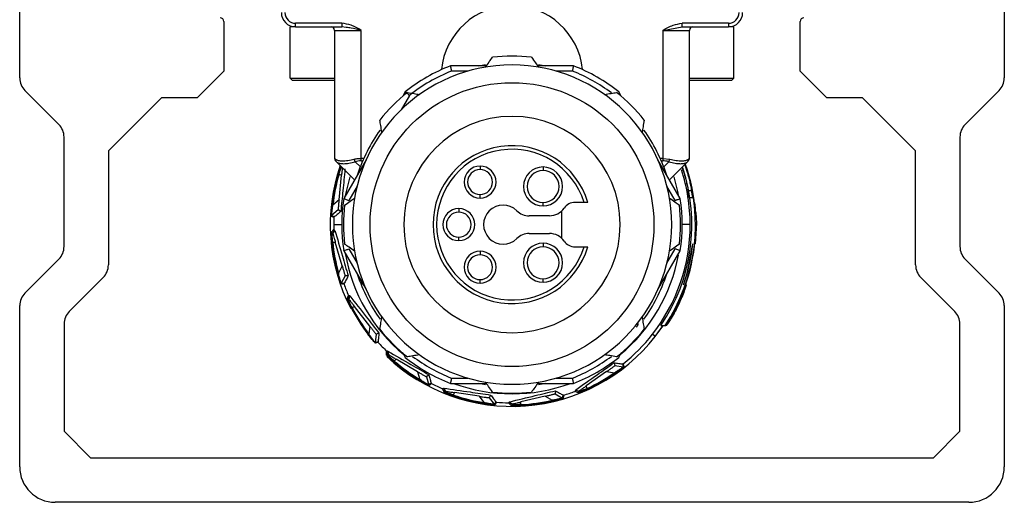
# Model space of a CAD drawing. Header units: millimetres. Extents: x -678 to 2621, y 426 to 914.
# Tile 19 of 26: x 1039 to 1095, y 643 to 670. Entities that reach past the tile are written whole.
import ezdxf

# ---------------------------------------------------------------- set-up
doc = ezdxf.new("R2010")
doc.units = ezdxf.units.MM

# ---------------------------------------------------------------- blocks, each defined once
blk = doc.blocks.new('Drawing View5')
at = {"color": 7, "linetype": 'Continuous', "lineweight": 25}
for p, q in [((-35.824, 14.572), (-35.824, 70.458)), ((19.676, 70.458), (19.676, 14.572)), ((-24.324, 17.758), (-24.324, 14.958)), ((-20.574, 14.558), (-20.574, 17.458)), ((-20.274, 17.458), (-20.574, 17.458)), ((-17.669, 17.658), (-20.274, 17.658)), ((-20.274, 17.458), (-20.274, 17.658)), ((-20.274, 17.458), (-17.669, 17.458)), ((-18.074, 17.258), (-16.574, 17.258)), ((-18.074, 17.258), (-18.074, 10.041)), ((-17.669, 17.658), (-17.669, 17.458)), ((-17.413, 17.424), (-17.669, 17.458)), ((-16.574, 10.041), (-16.574, 17.258)), ((0.426, 17.258), (1.522, 17.458)), ((0.426, 17.258), (1.926, 17.258)), ((0.426, 17.258), (0.426, 10.041)), ((4.126, 17.658), (1.522, 17.658)), ((1.522, 17.458), (1.522, 17.658)), ((1.522, 17.458), (4.126, 17.458)), ((1.926, 10.041), (1.926, 17.258)), ((4.126, 17.658), (4.126, 17.458)), ((4.426, 17.458), (4.126, 17.458)), ((4.426, 14.558), (4.426, 17.458)), ((8.176, 14.958), (8.176, 17.758)), ((-9.52, 15.258), (-11.546, 15.258)), ((-4.601, 15.258), (-6.628, 15.258)), ((-24.324, 14.958), (-25.824, 13.458)), ((-20.574, 14.558), (-20.474, 14.458)), ((-20.574, 14.558), (-18.074, 14.558)), ((-20.474, 14.458), (-18.074, 14.458)), ((-10.559, 14.958), (-11.49, 14.958)), ((-4.658, 14.958), (-5.588, 14.958)), ((1.926, 14.558), (4.426, 14.558)), ((1.926, 14.458), (4.326, 14.458)), ((4.426, 14.558), (4.326, 14.458)), ((9.676, 13.458), (8.176, 14.958)), ((-33.617, 11.951), (-35.531, 13.865)), ((-27.824, 13.458), (-30.824, 10.458)), ((-25.824, 13.458), (-27.824, 13.458)), ((-13.857, 13.591), (-14.322, 12.785)), ((-14.089, 13.79), (-14.232, 13.542)), ((-1.916, 13.542), (-2.059, 13.79)), ((11.676, 13.458), (9.676, 13.458)), ((14.676, 10.458), (11.676, 13.458)), ((19.383, 13.865), (17.469, 11.951)), ((-33.324, 5.072), (-33.324, 11.244)), ((17.176, 11.244), (17.176, 5.072)), ((-30.824, 10.458), (-30.824, 4.037)), ((-18.074, 10.041), (-18.067, 10.035)), ((-18.058, 9.994), (-18.041, 9.931)), ((-16.428, 10.041), (-16.574, 10.041)), ((0.426, 10.041), (0.28, 10.041)), ((0.426, 10.041), (0.814, 9.996)), ((0.426, 10.041), (0.426, 9.899)), ((1.893, 9.931), (1.911, 9.994)), ((14.676, 4.037), (14.676, 10.458)), ((-18.03, 9.921), (-17.994, 9.884)), ((-16.95, 8.834), (-17.971, 9.855)), ((-16.298, 9.962), (-17.561, 7.776)), ((-16.91, 9.855), (-16.623, 9.568)), ((-16.574, 9.899), (-16.489, 9.899)), ((-9.874, 9.608), (-9.874, 9.408)), ((-6.324, 9.558), (-6.324, 9.358)), ((1.413, 7.776), (0.151, 9.962)), ((0.342, 9.899), (0.426, 9.899)), ((0.476, 9.568), (0.763, 9.855)), ((1.823, 9.855), (0.802, 8.834)), ((1.823, 9.855), (1.847, 9.884)), ((1.846, 9.884), (1.883, 9.921)), ((-17.825, 7.705), (-17.685, 9.1)), ((-17.823, 9.147), (-17.685, 9.1)), ((-16.808, 8.48), (-17.273, 7.675)), ((1.125, 7.675), (0.66, 8.48)), ((-9.874, 7.808), (-9.874, 8.008)), ((1.846, 8.233), (2.05, 8.233)), ((1.916, 7.833), (2.118, 7.833)), ((2.05, 8.233), (2.055, 8.233)), ((2.118, 7.833), (2.123, 7.833)), ((-18.218, 7.415), (-18.168, 7.41)), ((-17.825, 7.705), (-18.168, 7.41)), ((-6.324, 7.358), (-6.324, 7.558)), ((-4.012, 7.558), (-4.524, 7.558)), ((2.21, 7.533), (2.231, 7.533)), ((-17.877, 7.133), (-18.244, 6.817)), ((-17.724, 7.053), (-17.877, 7.133)), ((-11.074, 7.208), (-11.074, 7.008)), ((-5.96, 6.808), (-7.104, 6.808)), ((-5.274, 5.535), (-5.274, 7.08)), ((2.261, 6.983), (2.282, 6.983)), ((2.279, 6.983), (2.332, 6.383)), ((-18.116, 6.308), (-17.674, 6.308)), ((1.969, 6.308), (1.526, 6.308)), ((2.332, 6.383), (2.248, 5.233)), ((-18.209, 5.82), (-18.17, 5.822)), ((-18.055, 5.983), (-18.17, 5.822)), ((-18.055, 5.983), (-18.059, 5.983)), ((-11.074, 5.408), (-11.074, 5.608)), ((-7.104, 5.808), (-5.96, 5.808)), ((2.291, 5.783), (2.27, 5.783)), ((-18.18, 5.32), (-18.035, 5.328)), ((-17.646, 3.981), (-18.035, 5.328)), ((-6.324, 5.258), (-6.324, 5.058)), ((-4.524, 5.058), (-4.012, 5.058)), ((2.227, 5.233), (2.248, 5.233)), ((-17.561, 4.84), (-16.298, 2.653)), ((-17.273, 4.941), (-16.808, 4.135)), ((-9.874, 4.808), (-9.874, 4.608)), ((0.151, 2.653), (1.413, 4.84)), ((0.66, 4.135), (1.125, 4.941)), ((-35.531, 2.451), (-33.617, 4.365)), ((-17.646, 3.981), (-17.855, 3.579)), ((17.469, 4.365), (19.383, 2.451)), ((-17.903, 3.566), (-17.855, 3.579)), ((-17.481, 3.43), (-17.705, 3.001)), ((-17.309, 3.413), (-17.481, 3.43)), ((-31.117, 3.329), (-33.031, 1.415)), ((-9.874, 3.008), (-9.874, 3.208)), ((-6.324, 3.058), (-6.324, 3.258)), ((1.715, 2.923), (1.729, 2.923)), ((1.755, 2.923), (1.729, 2.923)), ((16.883, 1.415), (14.969, 3.329)), ((-17.219, 2.296), (-17.266, 2.104)), ((-17.219, 2.296), (-17.223, 2.295)), ((1.608, 2.523), (1.6, 2.523)), ((-35.824, -7.342), (-35.824, 1.744)), ((-17.301, 2.088), (-17.266, 2.104)), ((-17.089, 1.635), (-16.957, 1.696)), ((-16.095, 0.59), (-16.957, 1.696)), ((19.676, 1.744), (19.676, -7.342)), ((-33.324, 0.708), (-33.324, -5.342)), ((-16.095, 0.59), (-16.14, 0.139)), ((0, 0), (0.45, 0.623)), ((0, 0), (0.421, 0.58)), ((0.323, 0.623), (0.564, 0.623)), ((0.584, 0.623), (0.564, 0.623)), ((0.584, 0.623), (0.6, 0.623)), ((0.63, 0.623), (0.6, 0.623)), ((0.878, 1.023), (0.869, 1.023)), ((17.176, -5.342), (17.176, 0.708)), ((-16.18, 0.109), (-16.14, 0.139)), ((-15.738, 0.14), (-15.786, -0.341)), ((-15.572, 0.188), (-15.738, 0.14)), ((0, 0), (-0.16, 0.125)), ((-15.073, -0.815), (-15.076, -0.818)), ((-15.073, -0.815), (-15.045, -1.011)), ((-15.072, -1.039), (-15.045, -1.011)), ((-14.232, -0.926), (-14.089, -1.174)), ((-2.059, -1.174), (-1.916, -0.926)), ((-14.707, -1.381), (-14.607, -1.275)), ((-13.395, -1.982), (-14.607, -1.275)), ((-2.318, -1.473), (-2.278, -1.641)), ((-2.278, -1.641), (-1.799, -1.712)), ((-13.395, -1.982), (-13.27, -2.417)), ((-12.76, -2.16), (-12.897, -2.267)), ((-2.744, -1.976), (-3.89, -2.785)), ((-2.744, -1.976), (-2.296, -2.043)), ((-2.267, -2.084), (-2.296, -2.043)), ((-13.295, -2.46), (-13.27, -2.417)), ((-12.897, -2.267), (-12.762, -2.731)), ((-11.546, -2.642), (-9.52, -2.642)), ((-11.49, -2.342), (-10.559, -2.342)), ((-6.628, -2.642), (-4.601, -2.642)), ((-5.588, -2.342), (-4.658, -2.342)), ((-11.924, -2.906), (-11.926, -2.91)), ((-11.924, -2.906), (-11.826, -3.078)), ((-11.84, -3.114), (-11.826, -3.078)), ((-11.374, -3.295), (-11.32, -3.16)), ((-9.933, -3.366), (-11.32, -3.16)), ((-9.277, -3.296), (-9.364, -3.445)), ((-5.622, -3.055), (-5.647, -3.226)), ((-5.647, -3.226), (-5.229, -3.469)), ((-4.502, -3.018), (-4.5, -3.022)), ((-4.502, -3.018), (-4.312, -3.074)), ((-4.297, -3.11), (-4.312, -3.074)), ((-3.835, -2.92), (-3.89, -2.785)), ((-9.933, -3.366), (-9.655, -3.723)), ((-9.662, -3.772), (-9.655, -3.723)), ((-9.364, -3.445), (-9.067, -3.826)), ((-8.224, -3.678), (-8.224, -3.682)), ((-8.224, -3.678), (-8.068, -3.8)), ((-8.068, -3.839), (-8.068, -3.8)), ((-6.205, -3.364), (-7.569, -3.688)), ((-7.568, -3.834), (-7.569, -3.688)), ((-6.205, -3.364), (-5.813, -3.592)), ((-5.802, -3.641), (-5.813, -3.592)), ((-33.324, -5.342), (-31.824, -6.842)), ((15.676, -6.842), (17.176, -5.342)), ((-31.824, -6.842), (15.676, -6.842)), ((17.676, -9.342), (-33.824, -9.342))]:
    blk.add_line(p, q, dxfattribs=at)
at = {"color": 7, "linetype": 'Continuous', "lineweight": 25, "flags": 128}
for points in [[(-9.976, 15.258), (-9.859, 15.282), (-9.565, 15.336)], [(-6.582, 15.335), (-6.289, 15.282), (-6.171, 15.258)], [(-16.574, 9.899), (-16.574, 9.914), (-16.574, 9.93), (-16.574, 9.947), (-16.574, 9.964), (-16.574, 9.983), (-16.574, 10.002), (-16.574, 10.021), (-16.574, 10.041)], [(-17.221, 9.006), (-17.427, 8.168), (-17.471, 7.932)], [(1.318, 7.961), (1.279, 8.168), (1.073, 9.005)], [(-18.108, 6.707), (-18.191, 6.748), (-18.261, 6.782)], [(-18.091, 6.743), (-18.173, 6.783), (-18.244, 6.817)], [(-18.261, 5.867), (-18.179, 5.958), (-18.113, 6.03)], [(-18.209, 5.82), (-18.126, 5.91), (-18.059, 5.983)], [(1.597, 2.923), (1.799, 3.57), (2.115, 5.233)], [(-17.538, 2.949), (-17.63, 2.956), (-17.708, 2.962)], [(-17.535, 2.989), (-17.627, 2.996), (-17.705, 3.001)], [(-17.368, 2.113), (-17.325, 2.228), (-17.29, 2.319)], [(-17.301, 2.088), (-17.258, 2.203), (-17.223, 2.295)], [(-15.624, -0.29), (-15.711, -0.318), (-15.786, -0.341)], [(-15.612, -0.328), (-15.699, -0.355), (-15.774, -0.379)], [(-15.143, -1.041), (-15.146, -0.918), (-15.148, -0.82)], [(-15.072, -1.039), (-15.074, -0.916), (-15.076, -0.818)], [(-1.843, -1.547), (-1.819, -1.636), (-1.799, -1.712)], [(-1.804, -1.537), (-1.781, -1.626), (-1.761, -1.702)], [(-12.631, -2.623), (-12.702, -2.682), (-12.762, -2.731)], [(-12.606, -2.654), (-12.676, -2.712), (-12.737, -2.762)], [(-9.566, -2.72), (-9.859, -2.666), (-9.976, -2.642)], [(-6.198, -2.648), (-6.289, -2.666), (-6.583, -2.72)], [(-11.905, -3.142), (-11.953, -3.029), (-11.992, -2.939)], [(-11.84, -3.114), (-11.888, -3.001), (-11.926, -2.91)], [(-5.209, -3.301), (-5.22, -3.392), (-5.229, -3.469)], [(-5.169, -3.305), (-5.18, -3.396), (-5.19, -3.474)], [(-4.325, -3.175), (-4.438, -3.127), (-4.528, -3.088)], [(-4.297, -3.11), (-4.41, -3.061), (-4.5, -3.022)], [(-8.985, -3.677), (-9.029, -3.758), (-9.067, -3.826)], [(-8.95, -3.696), (-8.994, -3.777), (-9.032, -3.845)], [(-8.118, -3.889), (-8.205, -3.802), (-8.274, -3.733)], [(-8.068, -3.839), (-8.155, -3.752), (-8.224, -3.682)]]:
    blk.add_lwpolyline(points, dxfattribs=at)
at = {"color": 7, "linetype": 'Continuous', "lineweight": 25}
blk.add_circle((-8.074, 6.308), 8, dxfattribs=at)
for centre, radius, start, end in [((-8.074, 14.649), 4, 5.6592, 174.3408), ((-24.524, 17.758), 0.2, 0, 90), ((-20.274, 18.258), 0.8, 180, 270), ((-20.274, 18.258), 0.6, 180, 270), ((4.126, 18.258), 0.6, 270, 0), ((4.126, 18.258), 0.8, 270, 360), ((8.376, 17.758), 0.2, 90, 180), ((-18.274, 17.258), 0.2, 0, 90), ((2.126, 17.258), 0.2, 90, 180), ((-8.074, 6.308), 9.5, 83.3566, 96.6434), ((-8.074, 6.308), 9, 90, 270), ((-8.074, 6.308), 9.6, 111.2051, 128.7949), ((-8.074, 6.308), 9, 270, 90), ((-8.074, 6.308), 9.6, 51.2051, 68.7949), ((-34.824, 14.572), 1, 180, 225), ((-8.074, 6.308), 9.3, 111.5484, 128.4516), ((-8.074, 6.308), 9.3, 52.9642, 68.4517), ((18.676, 14.572), 1, 315, 0), ((-8.074, 6.308), 9.5, 128.3566, 141.6434), ((-8.074, 6.308), 9.5, 38.3566, 51.6434), ((-8.074, 6.308), 6.1, 90, 270), ((-8.074, 6.308), 6.1, 270, 90), ((-34.324, 11.244), 1, 0, 45), ((18.176, 11.244), 1, 135, 180), ((-8.074, 6.308), 9.15, 144.3802, 162.0015), ((-8.074, 6.308), 9.15, 17.9985, 35.6143), ((-8.074, 6.308), 4.45, 16.3139, 343.6861), ((-8.074, 6.308), 4.25, 17.1046, 342.8954), ((-17.874, 10.041), 0.2, 180, 225), ((-8.074, 6.308), 10.246, 160.9756, 207.4299), ((-9.874, 8.708), 0.9, 90, 270), ((-9.874, 8.708), 0.9, 270, 90), ((-6.324, 8.458), 1.1, 90, 270), ((-6.324, 8.458), 1.1, 270, 90), ((-8.074, 6.308), 10.14, 325.9029, 18.3832), ((-8.074, 6.308), 10.34, 326.6499, 19.014), ((-8.074, 6.308), 10.357, 3.7394, 19.1165), ((1.726, 10.041), 0.2, 315, 326.8231), ((-8.074, 6.308), 10.205, 163.7623, 173.7709), ((-8.074, 6.308), 10.155, 163.7623, 173.7709), ((-9.874, 8.708), 0.7, 90, 270), ((-9.874, 8.708), 0.7, 270, 90), ((-6.324, 8.458), 0.9, 90, 270), ((-6.324, 8.458), 0.9, 270, 90), ((-8.074, 6.308), 10.043, 360, 17.9412), ((-8.074, 6.308), 9.6, 171.2051, 188.7949), ((-8.074, 6.308), 9.6, 351.2051, 8.7949), ((-8.074, 6.308), 10.105, 8.6824, 10.9844), ((-8.074, 6.308), 10.305, 8.5127, 10.7686), ((-8.074, 6.308), 9.5, 173.3566, 186.6434), ((-8.574, 6.308), 1.1, 45.5847, 314.4153), ((-5.96, 7.808), 1, 270, 325.1501), ((-4.524, 6.808), 0.75, 90, 145.1501), ((-8.074, 6.308), 9.5, 353.3566, 6.6434), ((-8.074, 6.308), 10.378, 3.7319, 6.7816), ((-18.211, 6.78), 0.05, 130.6921, 177.3315), ((-8.074, 6.308), 10.043, 177.7204, 180), ((-11.074, 6.308), 0.9, 90, 270), ((-11.074, 6.308), 0.7, 90, 270), ((-11.074, 6.308), 0.9, 270, 90), ((-11.074, 6.308), 0.7, 270, 90), ((-7.104, 7.808), 1, 225.5847, 270), ((-8.074, 6.308), 10.043, 180, 181.5836), ((-8.074, 6.308), 10.043, 322, 360), ((-7.104, 4.808), 1, 90, 134.4153), ((-5.96, 4.808), 1, 34.8499, 90), ((-8.074, 6.308), 10.357, 326.7109, 357.097), ((-8.074, 6.308), 10.378, 354.0569, 357.1028), ((-34.324, 5.072), 1, 315, 0), ((-8.074, 6.308), 10.205, 185.5805, 195.5891), ((-8.074, 6.308), 10.155, 185.5805, 195.5891), ((-6.324, 4.158), 1.1, 90, 270), ((-6.324, 4.158), 0.9, 90, 270), ((-6.324, 4.158), 1.1, 270, 90), ((-6.324, 4.158), 0.9, 270, 90), ((-4.524, 5.808), 0.75, 214.8499, 270), ((-8.074, 6.308), 10.246, 340.615, 353.98), ((18.176, 5.072), 1, 180, 225), ((-8.074, 6.308), 9.536, 189.8042, 230.1958), ((-9.874, 3.908), 0.9, 90, 270), ((-9.874, 3.908), 0.7, 90, 270), ((-9.874, 3.908), 0.9, 270, 90), ((-9.874, 3.908), 0.7, 270, 90), ((-8.074, 6.308), 9.536, 309.8042, 349.6149), ((-31.824, 4.037), 1, 315, 0), ((15.676, 4.037), 1, 180, 225), ((-8.074, 6.308), 9.15, 197.9985, 215.6143), ((-8.074, 6.308), 9.15, 324.3802, 342.0015), ((-17.66, 2.978), 0.05, 152.5103, 199.1497), ((-8.074, 6.308), 10.043, 199.5385, 203.4018), ((-8.074, 6.308), 10.371, 326.7616, 340.9526), ((-34.824, 1.744), 1, 135, 180), ((-8.074, 6.308), 10.388, 329.4205, 338.6336), ((18.676, 1.744), 1, 0, 45), ((-32.324, 0.708), 1, 135, 180), ((-8.074, 6.308), 10.205, 207.3986, 217.4072), ((-8.074, 6.308), 10.155, 207.3986, 217.4072), ((16.176, 0.708), 1, 0, 45), ((-8.074, 6.308), 9.5, 218.3566, 231.6434), ((-8.074, 6.308), 10.246, 226.4594, 322), ((-8.074, 6.308), 9.5, 308.3566, 321.6434), ((-8.074, 6.308), 10.043, 308.6295, 322), ((-15.736, -0.346), 0.05, 174.3285, 220.9679), ((-8.074, 6.308), 10.043, 221.3567, 225.2199), ((-8.074, 6.308), 10.205, 229.2168, 239.2254), ((-8.074, 6.308), 10.155, 229.2168, 239.2254), ((-8.074, 6.308), 9.6, 231.2051, 248.7949), ((-8.074, 6.308), 9.3, 232.9642, 248.4509), ((-8.074, 6.308), 9.3, 291.5484, 307.0358), ((-8.074, 6.308), 9.6, 291.2051, 308.7949), ((-8.074, 6.308), 10.155, 294.6714, 304.68), ((-8.074, 6.308), 10.205, 294.6714, 304.68), ((-1.792, -1.662), 0.05, 261.6067, 308.2487), ((-12.714, -2.717), 0.05, 196.1497, 242.7905), ((-8.074, 6.308), 10.043, 243.1749, 247.0381), ((-8.074, 6.308), 9.536, 249.8042, 290.1958), ((-8.074, 6.308), 10.155, 251.035, 261.0436), ((-8.074, 6.308), 9.5, 263.3566, 276.6434), ((-8.074, 6.308), 10.043, 286.8113, 290.6745), ((-8.074, 6.308), 10.205, 251.035, 261.0436), ((-9.027, -3.796), 0.05, 217.9649, 264.6042), ((-8.074, 6.308), 10.043, 264.9931, 268.8563), ((-8.074, 6.308), 10.155, 272.8532, 282.8618), ((-8.074, 6.308), 10.205, 272.8532, 282.8618), ((-5.204, -3.426), 0.05, 239.783, 286.4224), ((-33.824, -7.342), 2, 180, 270), ((17.676, -7.342), 2, 270, 0)]:
    blk.add_arc(centre, radius, start, end, dxfattribs=at)
for points, knots in [([(-16.574, 17.258), (-16.761, 17.367), (-17.102, 17.568), (-17.492, 17.63), (-17.669, 17.658)], [0, 0, 0, 0, 0.546817, 1, 1, 1, 1]), ([(-16.574, 17.258), (-16.765, 17.308), (-17.047, 17.383), (-17.324, 17.414), (-17.413, 17.424)], [0, 0, 0, 0, 0.677935, 1, 1, 1, 1]), ([(0.426, 17.258), (0.615, 17.369), (0.957, 17.569), (1.347, 17.63), (1.522, 17.658)], [0, 0, 0, 0, 0.552208, 1, 1, 1, 1]), ([(-9.574, 15.182), (-9.5, 15.286), (-9.365, 15.474), (-9.233, 15.66), (-9.173, 15.744)], [0, 0, 0, 0, 0.550382, 1, 1, 1, 1]), ([(-6.975, 15.744), (-6.899, 15.638), (-6.766, 15.452), (-6.632, 15.263), (-6.574, 15.182)], [0, 0, 0, 0, 0.569381, 1, 1, 1, 1]), ([(-11.546, 15.258), (-11.545, 15.252), (-11.543, 15.241), (-11.528, 15.159), (-11.509, 15.061), (-11.496, 14.992), (-11.49, 14.958)], [0, 0, 0, 0, 0.2798501, 0.5594639, 0.7798846, 1, 1, 1, 1]), ([(-4.658, 14.958), (-4.654, 14.98), (-4.646, 15.022), (-4.632, 15.095), (-4.62, 15.159), (-4.611, 15.208), (-4.604, 15.247), (-4.602, 15.254), (-4.601, 15.258)], [0, 0, 0, 0, 0.14078, 0.269839, 0.492023, 0.624524, 0.753466, 1, 1, 1, 1]), ([(-13.857, 13.591), (-13.874, 13.606), (-13.906, 13.634), (-13.963, 13.682), (-14.012, 13.725), (-14.05, 13.757), (-14.08, 13.783), (-14.085, 13.787), (-14.089, 13.79)], [0, 0, 0, 0, 0.140692, 0.269722, 0.492021, 0.624524, 0.753466, 1, 1, 1, 1]), ([(-13.969, 13.757), (-13.841, 13.736), (-13.615, 13.698), (-13.386, 13.66), (-13.288, 13.644)], [0, 0, 0, 0, 0.569381, 1, 1, 1, 1]), ([(-2.859, 13.644), (-2.734, 13.665), (-2.505, 13.703), (-2.28, 13.741), (-2.179, 13.757)], [0, 0, 0, 0, 0.550382, 1, 1, 1, 1]), ([(-15.409, 11.522), (-15.43, 11.648), (-15.469, 11.876), (-15.506, 12.102), (-15.523, 12.203)], [0, 0, 0, 0, 0.550382, 1, 1, 1, 1]), ([(-0.624, 12.203), (-0.646, 12.075), (-0.683, 11.849), (-0.722, 11.621), (-0.738, 11.522)], [0, 0, 0, 0, 0.569381, 1, 1, 1, 1]), ([(-18.067, 10.035), (-18.065, 10.033), (-18.06, 10.029), (-18.037, 10.009), (-18.023, 9.996)], [0, 0, 0, 0, 0.403293, 1, 1, 1, 1]), ([(-18.023, 9.996), (-17.979, 9.971), (-17.893, 9.92), (-17.645, 9.899), (-17.333, 9.92), (-17.087, 9.971), (-16.962, 9.996)], [0, 0, 0, 0, 0.254499, 0.499903, 0.745464, 1, 1, 1, 1]), ([(-17.971, 9.855), (-17.979, 9.865), (-17.996, 9.884), (-18.013, 9.919), (-18.023, 9.957), (-18.023, 9.983), (-18.023, 9.996)], [0, 0, 0, 0, 0.247361, 0.499998, 0.752636, 1, 1, 1, 1]), ([(-16.962, 9.996), (-16.89, 10.011), (-16.763, 10.036), (-16.631, 10.039), (-16.574, 10.041)], [0, 0, 0, 0, 0.565413, 1, 1, 1, 1]), ([(-16.91, 9.855), (-16.915, 9.865), (-16.925, 9.884), (-16.939, 9.919), (-16.952, 9.957), (-16.959, 9.984), (-16.962, 9.996)], [0, 0, 0, 0, 0.250052, 0.503611, 0.755307, 1, 1, 1, 1]), ([(0.763, 9.855), (0.767, 9.865), (0.777, 9.884), (0.791, 9.919), (0.804, 9.957), (0.811, 9.983), (0.814, 9.996)], [0, 0, 0, 0, 0.247361, 0.499998, 0.752636, 1, 1, 1, 1]), ([(0.814, 9.996), (0.939, 9.971), (1.185, 9.92), (1.497, 9.899), (1.745, 9.92), (1.831, 9.971), (1.875, 9.996)], [0, 0, 0, 0, 0.254499, 0.499903, 0.745464, 1, 1, 1, 1]), ([(1.847, 9.884), (1.847, 9.885), (1.855, 9.895), (1.865, 9.92), (1.876, 9.957), (1.875, 9.984), (1.875, 9.996)], [0, 0, 0, 0, 0.005357, 0.341648, 0.675468, 1, 1, 1, 1]), ([(1.875, 9.996), (1.892, 10.011), (1.921, 10.036), (1.925, 10.039), (1.926, 10.041)], [0, 0, 0, 0, 0.565413, 1, 1, 1, 1]), ([(1.909, 9.964), (1.913, 9.977), (1.922, 10.004), (1.923, 10.031), (1.923, 10.045)], [0, 0, 0, 0, 0.505328, 1, 1, 1, 1]), ([(-17.971, 9.855), (-17.986, 9.87), (-18.004, 9.888), (-18.008, 9.892), (-18.008, 9.892)], [0, 0, 0, 0, 0.855094, 1, 1, 1, 1]), ([(-17.971, 9.855), (-17.932, 9.818), (-17.89, 9.779), (-17.802, 9.769), (-17.796, 9.769)], [0, 0, 0, 0, 0.939896, 1, 1, 1, 1]), ([(-17.871, 9.161), (-17.848, 9.239), (-17.801, 9.395), (-17.762, 9.508), (-17.742, 9.565)], [0, 0, 0, 0, 0.4999588, 1, 1, 1, 1]), ([(-17.823, 9.147), (-17.805, 9.208), (-17.778, 9.3), (-17.742, 9.41), (-17.721, 9.472), (-17.704, 9.521), (-17.692, 9.552), (-17.687, 9.566), (-17.686, 9.57)], [0, 0, 0, 0, 0.339774, 0.5195165, 0.7053653, 0.7934296, 0.9402809, 1, 1, 1, 1]), ([(-17.796, 9.769), (-17.727, 9.757), (-17.583, 9.732), (-17.272, 9.761), (-17.032, 9.823), (-16.91, 9.855)], [0, 0, 0, 0, 0.313654, 0.651455, 1, 1, 1, 1]), ([(-17.488, 9.444), (-17.527, 9.037), (-17.604, 8.246), (-17.685, 7.443), (-17.724, 7.053)], [0, 0, 0, 0, 0.515178, 1, 1, 1, 1]), ([(-17.64, 9.524), (-17.642, 9.503), (-17.649, 9.45), (-17.662, 9.331), (-17.675, 9.207), (-17.682, 9.136), (-17.685, 9.1)], [0, 0, 0, 0, 0.225818, 0.581477, 0.788193, 1, 1, 1, 1]), ([(-16.574, 9.899), (-16.638, 9.897), (-16.753, 9.892), (-16.862, 9.866), (-16.91, 9.855)], [0, 0, 0, 0, 0.5593256, 1, 1, 1, 1]), ([(0.763, 9.855), (0.701, 9.869), (0.592, 9.894), (0.477, 9.898), (0.426, 9.899)], [0, 0, 0, 0, 0.560341, 1, 1, 1, 1]), ([(0.763, 9.855), (0.885, 9.823), (1.126, 9.761), (1.436, 9.732), (1.579, 9.757), (1.648, 9.769)], [0, 0, 0, 0, 0.350666, 0.686777, 1, 1, 1, 1]), ([(1.512, 9.544), (1.534, 9.481), (1.576, 9.363), (1.632, 9.179), (1.693, 8.968), (1.757, 8.719), (1.815, 8.452), (1.842, 8.305), (1.852, 8.242), (1.851, 8.236), (1.851, 8.233)], [0, 0, 0, 0, 0.1346841, 0.2504482, 0.3148574, 0.4912298, 0.662913, 0.8302673, 0.9148728, 1, 1, 1, 1]), ([(1.648, 9.769), (1.654, 9.769), (1.743, 9.779), (1.784, 9.818), (1.823, 9.855)], [0, 0, 0, 0, 0.065962, 1, 1, 1, 1]), ([(2.055, 8.233), (2.055, 8.236), (2.055, 8.242), (2.046, 8.305), (2.021, 8.45), (1.973, 8.667), (1.925, 8.867), (1.886, 9.016), (1.84, 9.179), (1.779, 9.382), (1.71, 9.589), (1.679, 9.671), (1.668, 9.7)], [0, 0, 0, 0, 0.074852, 0.149288, 0.296638, 0.441049, 0.519966, 0.60324, 0.659653, 0.761215, 0.916665, 1, 1, 1, 1]), ([(1.673, 9.705), (1.697, 9.639), (1.766, 9.449), (1.888, 9.046), (2.003, 8.578), (2.08, 8.174), (2.113, 7.948), (2.124, 7.848), (2.123, 7.838), (2.123, 7.833)], [0, 0, 0, 0, 0.096474, 0.279213, 0.461247, 0.641391, 0.815578, 0.906564, 1, 1, 1, 1]), ([(1.858, 9.889), (1.857, 9.888), (1.853, 9.884), (1.836, 9.867), (1.823, 9.855)], [0, 0, 0, 0, 0.273764, 1, 1, 1, 1]), ([(-17.561, 7.776), (-17.555, 7.774), (-17.544, 7.77), (-17.466, 7.742), (-17.372, 7.709), (-17.306, 7.686), (-17.273, 7.675)], [0, 0, 0, 0, 0.27985, 0.559464, 0.779885, 1, 1, 1, 1]), ([(-17.51, 7.407), (-17.404, 7.483), (-17.218, 7.615), (-17.029, 7.75), (-16.948, 7.808)], [0, 0, 0, 0, 0.569381, 1, 1, 1, 1]), ([(0.8, 7.808), (0.904, 7.734), (1.093, 7.599), (1.279, 7.467), (1.362, 7.407)], [0, 0, 0, 0, 0.550382, 1, 1, 1, 1]), ([(1.125, 7.675), (1.146, 7.682), (1.186, 7.696), (1.256, 7.721), (1.318, 7.742), (1.365, 7.759), (1.403, 7.772), (1.409, 7.774), (1.413, 7.776)], [0, 0, 0, 0, 0.140085, 0.268911, 0.492009, 0.62452, 0.753467, 1, 1, 1, 1]), ([(-18.261, 6.782), (-18.262, 6.786), (-18.262, 6.796), (-18.26, 6.87), (-18.254, 6.996), (-18.242, 7.184), (-18.226, 7.334), (-18.218, 7.415)], [0, 0, 0, 0, 0.138459, 0.292275, 0.469794, 0.713211, 1, 1, 1, 1]), ([(-18.244, 6.817), (-18.244, 6.819), (-18.244, 6.824), (-18.242, 6.854), (-18.238, 6.902), (-18.228, 6.997), (-18.207, 7.169), (-18.182, 7.324), (-18.168, 7.41)], [0, 0, 0, 0, 0.0909368, 0.1863717, 0.2891373, 0.4015129, 0.6706282, 1, 1, 1, 1]), ([(-17.825, 7.705), (-17.832, 7.636), (-17.845, 7.503), (-17.86, 7.346), (-17.869, 7.241), (-17.875, 7.179), (-17.877, 7.14), (-17.877, 7.135), (-17.877, 7.133)], [0, 0, 0, 0, 0.2704812, 0.5220366, 0.6576546, 0.7773264, 0.8884162, 1, 1, 1, 1]), ([(-3.803, 7.558), (-3.806, 7.558), (-3.812, 7.558), (-3.86, 7.558), (-3.929, 7.558), (-3.984, 7.558), (-4.012, 7.558)], [0, 0, 0, 0, 0.2416588, 0.4886896, 0.7414234, 1, 1, 1, 1]), ([(-18.108, 6.707), (-18.108, 6.711), (-18.107, 6.718), (-18.104, 6.728), (-18.098, 6.736), (-18.093, 6.741), (-18.091, 6.743)], [0, 0, 0, 0, 0.238935, 0.474454, 0.723349, 1, 1, 1, 1]), ([(-17.724, 7.053), (-17.792, 6.996), (-17.914, 6.892), (-18.036, 6.789), (-18.091, 6.743)], [0, 0, 0, 0, 0.55354, 1, 1, 1, 1]), ([(-18.261, 5.779), (-18.261, 5.799), (-18.263, 5.854), (-18.262, 5.862), (-18.261, 5.867)], [0, 0, 0, 0, 0.362516, 1, 1, 1, 1]), ([(-18.261, 5.867), (-18.261, 5.864), (-18.26, 5.857), (-18.256, 5.845), (-18.246, 5.832), (-18.232, 5.823), (-18.219, 5.82), (-18.212, 5.82), (-18.209, 5.82)], [0, 0, 0, 0, 0.132833, 0.261936, 0.499182, 0.737533, 0.866999, 1, 1, 1, 1]), ([(-18.23, 5.316), (-18.237, 5.395), (-18.251, 5.553), (-18.259, 5.716), (-18.261, 5.766), (-18.261, 5.779)], [0, 0, 0, 0, 0.426915, 0.8539, 1, 1, 1, 1]), ([(-18.18, 5.32), (-18.186, 5.383), (-18.195, 5.479), (-18.203, 5.594), (-18.206, 5.659), (-18.208, 5.712), (-18.209, 5.758), (-18.21, 5.806), (-18.209, 5.815), (-18.209, 5.82)], [0, 0, 0, 0, 0.241031, 0.368538, 0.500377, 0.562849, 0.667023, 0.812791, 1, 1, 1, 1]), ([(-18.17, 5.822), (-18.17, 5.819), (-18.169, 5.814), (-18.158, 5.77), (-18.135, 5.68), (-18.099, 5.552), (-18.064, 5.431), (-18.045, 5.363), (-18.035, 5.328)], [0, 0, 0, 0, 0.134703, 0.268988, 0.49819, 0.728721, 0.86271, 1, 1, 1, 1]), ([(-18.059, 5.983), (-18.066, 5.983), (-18.079, 5.983), (-18.094, 5.992), (-18.103, 6.002), (-18.108, 6.011), (-18.112, 6.02), (-18.112, 6.027), (-18.113, 6.03)], [0, 0, 0, 0, 0.284635, 0.547516, 0.672315, 0.785046, 0.891881, 1, 1, 1, 1]), ([(-18.055, 5.983), (-17.915, 5.503), (-17.668, 4.654), (-17.418, 3.789), (-17.309, 3.413)], [0, 0, 0, 0, 0.564903, 1, 1, 1, 1]), ([(-16.948, 4.808), (-17.052, 4.882), (-17.24, 5.016), (-17.426, 5.149), (-17.51, 5.209)], [0, 0, 0, 0, 0.550382, 1, 1, 1, 1]), ([(-4.012, 5.058), (-3.984, 5.058), (-3.929, 5.058), (-3.86, 5.058), (-3.822, 5.058), (-3.805, 5.058), (-3.804, 5.058), (-3.803, 5.058)], [0, 0, 0, 0, 0.258243, 0.51065, 0.757361, 0.878035, 1, 1, 1, 1]), ([(1.362, 5.209), (1.256, 5.133), (1.07, 5), (0.882, 4.866), (0.8, 4.808)], [0, 0, 0, 0, 0.569381, 1, 1, 1, 1]), ([(-17.561, 4.84), (-17.557, 4.842), (-17.55, 4.844), (-17.513, 4.857), (-17.464, 4.874), (-17.414, 4.891), (-17.378, 4.904), (-17.368, 4.908), (-17.334, 4.92), (-17.3, 4.932), (-17.273, 4.941)], [0, 0, 0, 0, 0.245699, 0.374794, 0.507834, 0.752968, 0.755309, 0.77284, 0.820727, 1, 1, 1, 1]), ([(1.413, 4.84), (1.408, 4.842), (1.397, 4.846), (1.319, 4.873), (1.224, 4.907), (1.158, 4.93), (1.125, 4.941)], [0, 0, 0, 0, 0.27985, 0.559464, 0.779885, 1, 1, 1, 1]), ([(-17.646, 3.981), (-17.627, 3.914), (-17.589, 3.785), (-17.545, 3.634), (-17.515, 3.534), (-17.496, 3.474), (-17.484, 3.437), (-17.482, 3.433), (-17.481, 3.43)], [0, 0, 0, 0, 0.270481, 0.522037, 0.657655, 0.777326, 0.888416, 1, 1, 1, 1]), ([(-17.708, 2.962), (-17.71, 2.966), (-17.714, 2.974), (-17.739, 3.044), (-17.78, 3.163), (-17.839, 3.342), (-17.88, 3.487), (-17.903, 3.566)], [0, 0, 0, 0, 0.138469, 0.2922906, 0.4698165, 0.713248, 1, 1, 1, 1]), ([(-17.705, 3.001), (-17.706, 3.003), (-17.707, 3.007), (-17.717, 3.036), (-17.73, 3.082), (-17.757, 3.174), (-17.801, 3.341), (-17.836, 3.495), (-17.855, 3.579)], [0, 0, 0, 0, 0.090941, 0.18638, 0.289151, 0.401532, 0.670665, 1, 1, 1, 1]), ([(-17.309, 3.413), (-17.351, 3.335), (-17.427, 3.193), (-17.502, 3.052), (-17.535, 2.989)], [0, 0, 0, 0, 0.55354, 1, 1, 1, 1]), ([(-17.538, 2.949), (-17.539, 2.953), (-17.541, 2.959), (-17.541, 2.97), (-17.539, 2.98), (-17.537, 2.986), (-17.535, 2.989)], [0, 0, 0, 0, 0.238935, 0.474454, 0.723349, 1, 1, 1, 1]), ([(-16.573, 3.129), (-16.573, 3.122), (-16.572, 3.105), (-16.566, 3.075), (-16.555, 3.043), (-16.539, 3.013), (-16.521, 2.986), (-16.494, 2.955), (-16.473, 2.942), (-16.46, 2.933)], [0, 0, 0, 0, 0.091717, 0.221492, 0.346574, 0.475508, 0.605968, 0.745453, 1, 1, 1, 1]), ([(1.755, 2.923), (1.755, 2.919), (1.754, 2.91), (1.732, 2.838), (1.695, 2.726), (1.624, 2.526), (1.494, 2.196), (1.291, 1.749), (1.065, 1.314), (0.848, 0.946), (0.708, 0.731), (0.642, 0.637), (0.634, 0.628), (0.63, 0.623)], [0, 0, 0, 0, 0.060783, 0.121693, 0.183025, 0.24507, 0.369378, 0.498029, 0.628174, 0.755332, 0.877561, 0.940174, 1, 1, 1, 1]), ([(-17.223, 2.295), (-17.229, 2.292), (-17.242, 2.288), (-17.259, 2.291), (-17.271, 2.297), (-17.279, 2.303), (-17.286, 2.31), (-17.289, 2.316), (-17.29, 2.319)], [0, 0, 0, 0, 0.284635, 0.547516, 0.672315, 0.785046, 0.891881, 1, 1, 1, 1]), ([(-17.219, 2.296), (-16.911, 1.903), (-16.366, 1.206), (-15.813, 0.497), (-15.572, 0.188)], [0, 0, 0, 0, 0.564908, 1, 1, 1, 1]), ([(0.878, 1.023), (0.88, 1.026), (0.885, 1.031), (0.921, 1.087), (1.002, 1.221), (1.136, 1.462), (1.286, 1.756), (1.426, 2.058), (1.517, 2.275), (1.566, 2.403), (1.592, 2.471), (1.607, 2.515), (1.608, 2.521), (1.608, 2.523)], [0, 0, 0, 0, 0.056763, 0.115653, 0.235247, 0.363003, 0.498088, 0.633648, 0.761243, 0.822647, 0.882698, 0.941707, 1, 1, 1, 1]), ([(-17.368, 2.113), (-17.366, 2.11), (-17.363, 2.103), (-17.354, 2.094), (-17.34, 2.085), (-17.324, 2.083), (-17.311, 2.084), (-17.305, 2.087), (-17.301, 2.088)], [0, 0, 0, 0, 0.1328329, 0.2619355, 0.4991818, 0.7375331, 0.8669989, 1, 1, 1, 1]), ([(-17.335, 2.031), (-17.343, 2.049), (-17.365, 2.1), (-17.367, 2.108), (-17.368, 2.113)], [0, 0, 0, 0, 0.361772, 1, 1, 1, 1]), ([(-17.134, 1.612), (-17.17, 1.683), (-17.241, 1.824), (-17.31, 1.973), (-17.33, 2.019), (-17.335, 2.031)], [0, 0, 0, 0, 0.4257612, 0.8530493, 1, 1, 1, 1]), ([(-17.089, 1.635), (-17.118, 1.691), (-17.162, 1.776), (-17.212, 1.88), (-17.239, 1.94), (-17.26, 1.988), (-17.279, 2.03), (-17.298, 2.075), (-17.3, 2.083), (-17.301, 2.088)], [0, 0, 0, 0, 0.240781, 0.368114, 0.499747, 0.562393, 0.66673, 0.81265, 1, 1, 1, 1]), ([(-17.266, 2.104), (-17.265, 2.102), (-17.263, 2.097), (-17.236, 2.06), (-17.181, 1.986), (-17.1, 1.88), (-17.023, 1.781), (-16.979, 1.724), (-16.957, 1.696)], [0, 0, 0, 0, 0.134703, 0.268988, 0.49819, 0.728721, 0.86271, 1, 1, 1, 1]), ([(-16.095, 0.59), (-16.052, 0.535), (-15.97, 0.429), (-15.873, 0.306), (-15.807, 0.224), (-15.768, 0.175), (-15.743, 0.145), (-15.74, 0.142), (-15.738, 0.14)], [0, 0, 0, 0, 0.2704812, 0.5220366, 0.6576546, 0.7773264, 0.8884162, 1, 1, 1, 1]), ([(-15.523, 0.413), (-15.502, 0.541), (-15.464, 0.767), (-15.426, 0.995), (-15.409, 1.094)], [0, 0, 0, 0, 0.569381, 1, 1, 1, 1]), ([(-1.071, 0.537), (-1.065, 0.541), (-1.051, 0.55), (-1.028, 0.57), (-1.006, 0.596), (-0.987, 0.624), (-0.973, 0.654), (-0.96, 0.692), (-0.959, 0.717), (-0.958, 0.733)], [0, 0, 0, 0, 0.091717, 0.221492, 0.346574, 0.475508, 0.605968, 0.745453, 1, 1, 1, 1]), ([(-0.738, 1.094), (-0.717, 0.968), (-0.679, 0.74), (-0.641, 0.514), (-0.624, 0.413)], [0, 0, 0, 0, 0.550382, 1, 1, 1, 1]), ([(-15.774, -0.379), (-15.777, -0.376), (-15.784, -0.37), (-15.834, -0.315), (-15.916, -0.22), (-16.037, -0.075), (-16.13, 0.044), (-16.18, 0.109)], [0, 0, 0, 0, 0.138466, 0.292289, 0.469816, 0.713248, 1, 1, 1, 1]), ([(-15.786, -0.341), (-15.787, -0.34), (-15.79, -0.337), (-15.81, -0.314), (-15.84, -0.276), (-15.898, -0.2), (-16.001, -0.062), (-16.091, 0.068), (-16.14, 0.139)], [0, 0, 0, 0, 0.0909403, 0.1863794, 0.2891498, 0.4015315, 0.6706653, 1, 1, 1, 1]), ([(-15.572, 0.188), (-15.582, 0.1), (-15.599, -0.06), (-15.616, -0.219), (-15.624, -0.29)], [0, 0, 0, 0, 0.55354, 1, 1, 1, 1]), ([(-15.612, -0.328), (-15.614, -0.325), (-15.618, -0.319), (-15.622, -0.31), (-15.624, -0.3), (-15.624, -0.293), (-15.624, -0.29)], [0, 0, 0, 0, 0.238935, 0.474454, 0.7233487, 1, 1, 1, 1]), ([(-15.076, -0.818), (-15.081, -0.823), (-15.091, -0.832), (-15.108, -0.835), (-15.122, -0.834), (-15.131, -0.832), (-15.14, -0.827), (-15.145, -0.823), (-15.148, -0.82)], [0, 0, 0, 0, 0.284635, 0.547516, 0.672315, 0.785046, 0.891881, 1, 1, 1, 1]), ([(-15.143, -1.041), (-15.14, -1.043), (-15.135, -1.048), (-15.123, -1.054), (-15.107, -1.056), (-15.091, -1.053), (-15.079, -1.047), (-15.074, -1.042), (-15.072, -1.039)], [0, 0, 0, 0, 0.132833, 0.261936, 0.499182, 0.737533, 0.866999, 1, 1, 1, 1]), ([(-15.082, -1.105), (-15.096, -1.091), (-15.135, -1.052), (-15.14, -1.045), (-15.143, -1.041)], [0, 0, 0, 0, 0.362516, 1, 1, 1, 1]), ([(-14.739, -1.419), (-14.799, -1.366), (-14.918, -1.262), (-15.037, -1.149), (-15.073, -1.114), (-15.082, -1.105)], [0, 0, 0, 0, 0.426915, 0.8539, 1, 1, 1, 1]), ([(-15.073, -0.815), (-14.641, -1.066), (-13.876, -1.51), (-13.099, -1.963), (-12.76, -2.16)], [0, 0, 0, 0, 0.564908, 1, 1, 1, 1]), ([(-14.707, -1.381), (-14.754, -1.34), (-14.827, -1.277), (-14.912, -1.198), (-14.959, -1.154), (-14.997, -1.117), (-15.03, -1.084), (-15.064, -1.05), (-15.069, -1.043), (-15.072, -1.039)], [0, 0, 0, 0, 0.241031, 0.368538, 0.500377, 0.562849, 0.667023, 0.812791, 1, 1, 1, 1]), ([(-15.045, -1.011), (-15.043, -1.013), (-15.039, -1.016), (-15.001, -1.041), (-14.922, -1.089), (-14.808, -1.157), (-14.699, -1.221), (-14.638, -1.257), (-14.607, -1.275)], [0, 0, 0, 0, 0.1347029, 0.2689881, 0.4981896, 0.7287211, 0.8627104, 1, 1, 1, 1]), ([(-13.288, -1.028), (-13.414, -1.049), (-13.642, -1.087), (-13.868, -1.125), (-13.969, -1.142)], [0, 0, 0, 0, 0.550382, 1, 1, 1, 1]), ([(-2.179, -1.142), (-2.307, -1.12), (-2.533, -1.082), (-2.761, -1.044), (-2.859, -1.028)], [0, 0, 0, 0, 0.569381, 1, 1, 1, 1]), ([(-4.502, -3.018), (-4.094, -2.729), (-3.373, -2.217), (-2.637, -1.699), (-2.318, -1.473)], [0, 0, 0, 0, 0.564908, 1, 1, 1, 1]), ([(-2.744, -1.976), (-2.687, -1.936), (-2.578, -1.859), (-2.45, -1.768), (-2.364, -1.706), (-2.314, -1.67), (-2.283, -1.646), (-2.279, -1.643), (-2.278, -1.641)], [0, 0, 0, 0, 0.270481, 0.522037, 0.657655, 0.777326, 0.888416, 1, 1, 1, 1]), ([(-2.318, -1.473), (-2.23, -1.487), (-2.071, -1.512), (-1.913, -1.536), (-1.843, -1.547)], [0, 0, 0, 0, 0.55354, 1, 1, 1, 1]), ([(-1.804, -1.537), (-1.807, -1.539), (-1.813, -1.543), (-1.823, -1.547), (-1.833, -1.549), (-1.84, -1.548), (-1.843, -1.547)], [0, 0, 0, 0, 0.238935, 0.474454, 0.723349, 1, 1, 1, 1]), ([(-13.395, -1.982), (-13.335, -2.017), (-13.22, -2.084), (-13.083, -2.163), (-12.992, -2.215), (-12.938, -2.245), (-12.903, -2.264), (-12.899, -2.266), (-12.897, -2.267)], [0, 0, 0, 0, 0.270481, 0.522037, 0.657655, 0.777326, 0.888416, 1, 1, 1, 1]), ([(-12.76, -2.16), (-12.736, -2.246), (-12.693, -2.401), (-12.65, -2.554), (-12.631, -2.623)], [0, 0, 0, 0, 0.55354, 1, 1, 1, 1]), ([(-1.799, -1.712), (-1.801, -1.714), (-1.805, -1.718), (-1.841, -1.744), (-1.899, -1.785), (-1.999, -1.854), (-2.135, -1.944), (-2.246, -2.012), (-2.296, -2.043)], [0, 0, 0, 0, 0.109271, 0.224762, 0.355228, 0.50395, 0.777227, 1, 1, 1, 1]), ([(-1.761, -1.702), (-1.763, -1.704), (-1.767, -1.708), (-1.803, -1.739), (-1.862, -1.786), (-1.964, -1.865), (-2.103, -1.969), (-2.217, -2.048), (-2.267, -2.084)], [0, 0, 0, 0, 0.111247, 0.231891, 0.367286, 0.512616, 0.782169, 1, 1, 1, 1]), ([(-12.737, -2.762), (-12.742, -2.76), (-12.752, -2.756), (-12.826, -2.72), (-12.949, -2.656), (-13.113, -2.566), (-13.236, -2.495), (-13.295, -2.46)], [0, 0, 0, 0, 0.145971, 0.310202, 0.501195, 0.757258, 1, 1, 1, 1]), ([(-12.762, -2.731), (-12.764, -2.731), (-12.768, -2.729), (-12.798, -2.712), (-12.845, -2.686), (-12.936, -2.632), (-13.082, -2.541), (-13.207, -2.458), (-13.27, -2.417)], [0, 0, 0, 0, 0.0959273, 0.1972125, 0.3071355, 0.4282766, 0.7157817, 1, 1, 1, 1]), ([(-12.606, -2.654), (-12.609, -2.652), (-12.615, -2.649), (-12.622, -2.641), (-12.628, -2.633), (-12.63, -2.626), (-12.631, -2.623)], [0, 0, 0, 0, 0.238935, 0.474454, 0.723349, 1, 1, 1, 1]), ([(-11.49, -2.342), (-11.494, -2.364), (-11.502, -2.405), (-11.515, -2.478), (-11.528, -2.543), (-11.537, -2.592), (-11.544, -2.631), (-11.545, -2.638), (-11.546, -2.642)], [0, 0, 0, 0, 0.1391969, 0.2677261, 0.4919907, 0.6245149, 0.7534689, 1, 1, 1, 1]), ([(-9.173, -3.128), (-9.248, -3.022), (-9.381, -2.836), (-9.516, -2.647), (-9.574, -2.566)], [0, 0, 0, 0, 0.569381, 1, 1, 1, 1]), ([(-6.574, -2.566), (-6.648, -2.67), (-6.782, -2.858), (-6.915, -3.045), (-6.975, -3.128)], [0, 0, 0, 0, 0.550382, 1, 1, 1, 1]), ([(-4.601, -2.642), (-4.602, -2.636), (-4.605, -2.625), (-4.62, -2.543), (-4.638, -2.445), (-4.652, -2.376), (-4.658, -2.342)], [0, 0, 0, 0, 0.27985, 0.559464, 0.779885, 1, 1, 1, 1]), ([(-11.926, -2.91), (-11.929, -2.917), (-11.935, -2.928), (-11.949, -2.938), (-11.962, -2.942), (-11.972, -2.943), (-11.982, -2.942), (-11.988, -2.94), (-11.992, -2.939)], [0, 0, 0, 0, 0.284635, 0.547516, 0.672315, 0.785046, 0.891881, 1, 1, 1, 1]), ([(-11.924, -2.906), (-11.43, -2.979), (-10.554, -3.106), (-9.665, -3.238), (-9.277, -3.296)], [0, 0, 0, 0, 0.5649079, 1, 1, 1, 1]), ([(-11.905, -3.142), (-11.902, -3.143), (-11.895, -3.145), (-11.882, -3.146), (-11.866, -3.143), (-11.853, -3.134), (-11.844, -3.123), (-11.841, -3.117), (-11.84, -3.114)], [0, 0, 0, 0, 0.1328329, 0.2619355, 0.4991818, 0.7375331, 0.8669989, 1, 1, 1, 1]), ([(-11.825, -3.178), (-11.843, -3.17), (-11.894, -3.149), (-11.901, -3.145), (-11.905, -3.142)], [0, 0, 0, 0, 0.362516, 1, 1, 1, 1]), ([(-11.374, -3.295), (-11.433, -3.275), (-11.524, -3.243), (-11.632, -3.202), (-11.693, -3.178), (-11.741, -3.158), (-11.784, -3.14), (-11.828, -3.121), (-11.836, -3.117), (-11.84, -3.114)], [0, 0, 0, 0, 0.2410313, 0.3685383, 0.500377, 0.5628488, 0.6670231, 0.8127913, 1, 1, 1, 1]), ([(-11.826, -3.078), (-11.823, -3.079), (-11.818, -3.081), (-11.774, -3.089), (-11.682, -3.104), (-11.551, -3.125), (-11.426, -3.144), (-11.356, -3.155), (-11.32, -3.16)], [0, 0, 0, 0, 0.134703, 0.268988, 0.49819, 0.728721, 0.86271, 1, 1, 1, 1]), ([(-11.39, -3.343), (-11.465, -3.316), (-11.615, -3.263), (-11.767, -3.203), (-11.813, -3.183), (-11.825, -3.178)], [0, 0, 0, 0, 0.426915, 0.8539, 1, 1, 1, 1]), ([(-9.277, -3.296), (-9.223, -3.366), (-9.126, -3.494), (-9.029, -3.62), (-8.985, -3.677)], [0, 0, 0, 0, 0.55354, 1, 1, 1, 1]), ([(-8.224, -3.678), (-7.738, -3.561), (-6.878, -3.354), (-6.003, -3.146), (-5.622, -3.055)], [0, 0, 0, 0, 0.564908, 1, 1, 1, 1]), ([(-6.205, -3.364), (-6.137, -3.348), (-6.007, -3.317), (-5.854, -3.28), (-5.752, -3.254), (-5.692, -3.239), (-5.654, -3.229), (-5.649, -3.227), (-5.647, -3.226)], [0, 0, 0, 0, 0.2704812, 0.5220366, 0.6576546, 0.7773264, 0.8884162, 1, 1, 1, 1]), ([(-5.622, -3.055), (-5.545, -3.1), (-5.407, -3.183), (-5.27, -3.264), (-5.209, -3.301)], [0, 0, 0, 0, 0.55354, 1, 1, 1, 1]), ([(-5.169, -3.305), (-5.173, -3.306), (-5.18, -3.308), (-5.19, -3.308), (-5.2, -3.305), (-5.206, -3.302), (-5.209, -3.301)], [0, 0, 0, 0, 0.238935, 0.474454, 0.723349, 1, 1, 1, 1]), ([(-4.5, -3.022), (-4.498, -3.028), (-4.494, -3.041), (-4.498, -3.058), (-4.505, -3.07), (-4.511, -3.078), (-4.519, -3.084), (-4.525, -3.087), (-4.528, -3.088)], [0, 0, 0, 0, 0.2846346, 0.5475162, 0.6723146, 0.7850457, 0.891881, 1, 1, 1, 1]), ([(-4.325, -3.175), (-4.322, -3.174), (-4.316, -3.171), (-4.306, -3.162), (-4.297, -3.149), (-4.293, -3.133), (-4.294, -3.12), (-4.296, -3.113), (-4.297, -3.11)], [0, 0, 0, 0, 0.132833, 0.261936, 0.499182, 0.737533, 0.866999, 1, 1, 1, 1]), ([(-4.242, -3.146), (-4.261, -3.153), (-4.312, -3.173), (-4.32, -3.174), (-4.325, -3.175)], [0, 0, 0, 0, 0.362516, 1, 1, 1, 1]), ([(-4.312, -3.074), (-4.31, -3.073), (-4.305, -3.071), (-4.267, -3.046), (-4.19, -2.994), (-4.081, -2.918), (-3.977, -2.846), (-3.919, -2.805), (-3.89, -2.785)], [0, 0, 0, 0, 0.134703, 0.268988, 0.49819, 0.728721, 0.86271, 1, 1, 1, 1]), ([(-3.835, -2.92), (-3.892, -2.946), (-3.98, -2.985), (-4.086, -3.03), (-4.147, -3.055), (-4.196, -3.074), (-4.239, -3.09), (-4.285, -3.107), (-4.293, -3.109), (-4.297, -3.11)], [0, 0, 0, 0, 0.241031, 0.368538, 0.500377, 0.562849, 0.667023, 0.812791, 1, 1, 1, 1]), ([(-3.814, -2.965), (-3.887, -2.998), (-4.032, -3.063), (-4.183, -3.124), (-4.23, -3.141), (-4.242, -3.146)], [0, 0, 0, 0, 0.426915, 0.8539, 1, 1, 1, 1]), ([(-9.933, -3.366), (-9.864, -3.376), (-9.732, -3.396), (-9.576, -3.418), (-9.472, -3.432), (-9.41, -3.44), (-9.372, -3.445), (-9.367, -3.445), (-9.364, -3.445)], [0, 0, 0, 0, 0.270481, 0.522037, 0.657655, 0.777326, 0.888416, 1, 1, 1, 1]), ([(-9.032, -3.845), (-9.037, -3.845), (-9.046, -3.846), (-9.12, -3.84), (-9.245, -3.828), (-9.432, -3.807), (-9.582, -3.784), (-9.662, -3.772)], [0, 0, 0, 0, 0.138442, 0.292274, 0.469809, 0.713248, 1, 1, 1, 1]), ([(-9.067, -3.826), (-9.069, -3.826), (-9.073, -3.826), (-9.103, -3.823), (-9.151, -3.816), (-9.245, -3.802), (-9.416, -3.773), (-9.57, -3.741), (-9.655, -3.723)], [0, 0, 0, 0, 0.090939, 0.186376, 0.289144, 0.401523, 0.670664, 1, 1, 1, 1]), ([(-8.95, -3.696), (-8.954, -3.696), (-8.961, -3.695), (-8.97, -3.691), (-8.979, -3.685), (-8.983, -3.68), (-8.985, -3.677)], [0, 0, 0, 0, 0.238935, 0.474454, 0.723349, 1, 1, 1, 1]), ([(-8.224, -3.682), (-8.224, -3.689), (-8.225, -3.702), (-8.235, -3.716), (-8.246, -3.725), (-8.254, -3.729), (-8.264, -3.732), (-8.271, -3.733), (-8.274, -3.733)], [0, 0, 0, 0, 0.284635, 0.547516, 0.672315, 0.785046, 0.891881, 1, 1, 1, 1]), ([(-8.118, -3.889), (-8.115, -3.889), (-8.108, -3.888), (-8.096, -3.884), (-8.082, -3.875), (-8.073, -3.862), (-8.069, -3.849), (-8.068, -3.842), (-8.068, -3.839)], [0, 0, 0, 0, 0.132833, 0.261936, 0.499182, 0.737533, 0.866999, 1, 1, 1, 1]), ([(-8.068, -3.8), (-8.066, -3.8), (-8.061, -3.8), (-8.016, -3.791), (-7.926, -3.771), (-7.796, -3.742), (-7.673, -3.713), (-7.604, -3.697), (-7.569, -3.688)], [0, 0, 0, 0, 0.134703, 0.268988, 0.49819, 0.728721, 0.86271, 1, 1, 1, 1]), ([(-7.568, -3.834), (-7.631, -3.837), (-7.727, -3.841), (-7.843, -3.843), (-7.908, -3.844), (-7.96, -3.843), (-8.007, -3.842), (-8.055, -3.841), (-8.064, -3.84), (-8.068, -3.839)], [0, 0, 0, 0, 0.241017, 0.368523, 0.500365, 0.562829, 0.667002, 0.812777, 1, 1, 1, 1]), ([(-7.566, -3.884), (-7.645, -3.887), (-7.804, -3.894), (-7.967, -3.894), (-8.018, -3.893), (-8.03, -3.893)], [0, 0, 0, 0, 0.426924, 0.853897, 1, 1, 1, 1]), ([(-5.229, -3.469), (-5.231, -3.47), (-5.235, -3.472), (-5.264, -3.48), (-5.311, -3.491), (-5.404, -3.513), (-5.573, -3.549), (-5.728, -3.577), (-5.813, -3.592)], [0, 0, 0, 0, 0.090941, 0.18638, 0.289151, 0.401532, 0.670665, 1, 1, 1, 1]), ([(-5.19, -3.474), (-5.194, -3.476), (-5.203, -3.48), (-5.273, -3.502), (-5.394, -3.537), (-5.576, -3.587), (-5.723, -3.622), (-5.802, -3.641)], [0, 0, 0, 0, 0.138469, 0.292291, 0.469816, 0.713248, 1, 1, 1, 1]), ([(-8.03, -3.893), (-8.05, -3.892), (-8.105, -3.891), (-8.113, -3.89), (-8.118, -3.889)], [0, 0, 0, 0, 0.3625064, 1, 1, 1, 1])]:
    blk.add_open_spline(points, degree=3, knots=knots, dxfattribs=at)
for points in [[(-17.871, 9.161), (-17.871, 9.161), (-17.869, 9.161), (-17.858, 9.157), (-17.842, 9.153), (-17.83, 9.149), (-17.823, 9.147)], [(-18.23, 5.316), (-18.229, 5.316), (-18.228, 5.316), (-18.216, 5.317), (-18.2, 5.319), (-18.187, 5.32), (-18.18, 5.32)], [(-17.134, 1.612), (-17.133, 1.612), (-17.131, 1.613), (-17.121, 1.618), (-17.107, 1.626), (-17.095, 1.632), (-17.089, 1.635)], [(-14.739, -1.419), (-14.739, -1.418), (-14.738, -1.417), (-14.73, -1.408), (-14.719, -1.396), (-14.711, -1.386), (-14.707, -1.381)], [(-11.39, -3.343), (-11.39, -3.342), (-11.389, -3.34), (-11.386, -3.329), (-11.38, -3.314), (-11.376, -3.302), (-11.374, -3.295)], [(-3.814, -2.965), (-3.815, -2.964), (-3.815, -2.963), (-3.82, -2.952), (-3.827, -2.937), (-3.832, -2.926), (-3.835, -2.92)], [(-7.566, -3.884), (-7.566, -3.883), (-7.566, -3.882), (-7.567, -3.87), (-7.567, -3.854), (-7.568, -3.841), (-7.568, -3.834)]]:
    blk.add_open_spline(points, degree=3, dxfattribs=at)

msp = doc.modelspace()

# ---------------------------------------------------------------- block references
at = {"color": 7, "linetype": 'Continuous', "lineweight": 25}
msp.add_blockref('Drawing View5', (1075.006, 651.939), dxfattribs=at)

doc.saveas('drawing.dxf')
